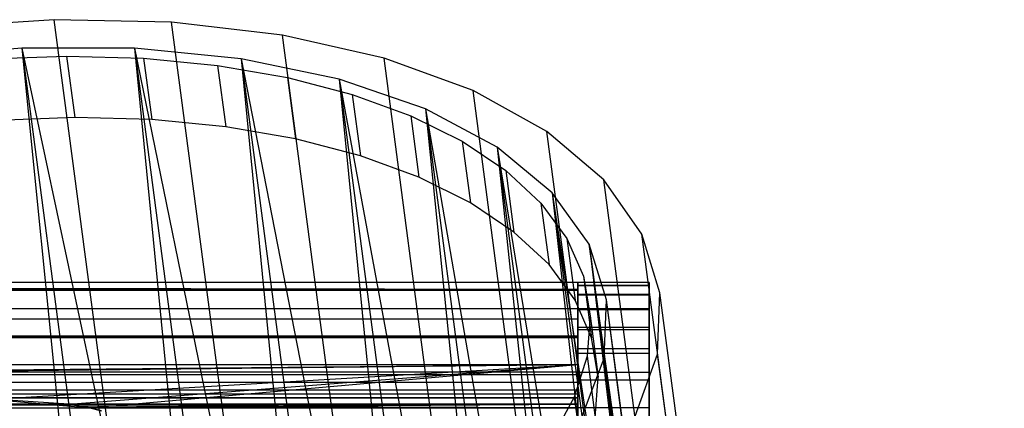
# Model space of a CAD drawing. Extents: x -23.4 to 23.6, y 0.3 to 4.
# Tile 189 of 189: x 22.525 to 23.608, y 3.525 to 3.952. Entities that reach past the tile are written whole.
import ezdxf

# ---------------------------------------------------------------- set-up
doc = ezdxf.new("R2010")
doc.units = 0
doc.header["$MEASUREMENT"] = 0
doc.layers.get('0').update_dxf_attribs({"color": 13, "linetype": 'CONTINUOUS'})

# ---------------------------------------------------------------- blocks, each defined once
blk = doc.blocks.new('FOURTY_V_PM_STL')
at = {"color": 0}
for p, q in [((22.5629, 3.952, -2.1732), (22.4304, 3.9431, -2.1879)), ((22.5629, 3.952, -2.1732), (22.4304, 3.9431, -2.1879)), ((22.692, 3.9493, -2.1394), (22.5629, 3.952, -2.1732)), ((22.9419, 1.0788, -3.8465), (22.5629, 3.952, -2.1732)), ((22.692, 3.9493, -2.1394), (22.5629, 3.952, -2.1732)), ((22.9419, 1.0788, -3.8465), (22.5629, 3.952, -2.1732)), ((22.8142, 3.9351, -2.0873), (22.692, 3.9493, -2.1394)), ((23.0711, 1.0761, -3.8126), (22.692, 3.9493, -2.1394)), ((22.8142, 3.9351, -2.0873), (22.692, 3.9493, -2.1394)), ((23.0711, 1.0761, -3.8126), (22.692, 3.9493, -2.1394)), ((22.9258, 3.9098, -2.0185), (22.8142, 3.9351, -2.0873)), ((23.1932, 1.0619, -3.7605), (22.8142, 3.9351, -2.0873)), ((22.9258, 3.9098, -2.0185), (22.8142, 3.9351, -2.0873)), ((23.1932, 1.0619, -3.7605), (22.8142, 3.9351, -2.0873)), ((22.5272, 3.9208, -2.1278), (22.4011, 3.9098, -2.1374)), ((22.5272, 3.9208, -2.1278), (22.4011, 3.9098, -2.1374)), ((22.4897, 3.9088, -2.1156), (22.5764, 3.912, -2.1016)), ((22.4897, 3.9088, -2.1156), (22.5764, 3.912, -2.1016)), ((22.651, 3.9206, -2.0994), (22.5272, 3.9208, -2.1278)), ((22.5272, 3.9208, -2.1278), (22.757, 2.8425, -2.7383)), ((22.5272, 3.9208, -2.1278), (22.757, 2.8425, -2.7383)), ((22.5272, 3.9208, -2.1278), (22.6696, 2.8415, -2.7564)), ((22.5272, 3.9208, -2.1278), (22.6696, 2.8415, -2.7564)), ((22.5272, 3.9208, -2.1278), (22.6356, 2.8396, -2.7609)), ((22.5272, 3.9208, -2.1278), (22.6356, 2.8396, -2.7609)), ((22.651, 3.9206, -2.0994), (22.5272, 3.9208, -2.1278)), ((22.5764, 3.912, -2.1016), (22.5853, 3.8444, -2.1409)), ((22.5764, 3.912, -2.1016), (22.6611, 3.9097, -2.0783)), ((22.5764, 3.912, -2.1016), (22.5853, 3.8444, -2.1409)), ((22.5764, 3.912, -2.1016), (22.6611, 3.9097, -2.0783)), ((22.7685, 3.909, -2.0529), (22.651, 3.9206, -2.0994)), ((22.651, 3.9206, -2.0994), (22.8737, 2.8347, -2.6984)), ((22.651, 3.9206, -2.0994), (22.8737, 2.8347, -2.6984)), ((22.651, 3.9206, -2.0994), (22.7934, 2.8412, -2.7279)), ((22.651, 3.9206, -2.0994), (22.7934, 2.8412, -2.7279)), ((22.651, 3.9206, -2.0994), (22.757, 2.8425, -2.7383)), ((22.651, 3.9206, -2.0994), (22.757, 2.8425, -2.7383)), ((22.7685, 3.909, -2.0529), (22.651, 3.9206, -2.0994)), ((22.6611, 3.9097, -2.0783), (22.6701, 3.8421, -2.1177)), ((22.6611, 3.9097, -2.0783), (22.7426, 3.9018, -2.0463)), ((22.6611, 3.9097, -2.0783), (22.6701, 3.8421, -2.1177)), ((22.6611, 3.9097, -2.0783), (22.7426, 3.9018, -2.0463)), ((22.7426, 3.9018, -2.0463), (22.7515, 3.8342, -2.0857)), ((22.7426, 3.9018, -2.0463), (22.8195, 3.8884, -2.006)), ((22.7426, 3.9018, -2.0463), (22.7515, 3.8342, -2.0857)), ((22.7426, 3.9018, -2.0463), (22.8195, 3.8884, -2.006)), ((22.8764, 3.8866, -1.9898), (22.7685, 3.909, -2.0529)), ((22.7685, 3.909, -2.0529), (22.9822, 2.8163, -2.6423)), ((22.7685, 3.909, -2.0529), (22.9822, 2.8163, -2.6423)), ((22.7685, 3.909, -2.0529), (22.9109, 2.8297, -2.6815)), ((22.7685, 3.909, -2.0529), (22.9109, 2.8297, -2.6815)), ((22.7685, 3.909, -2.0529), (22.8737, 2.8347, -2.6984)), ((22.7685, 3.909, -2.0529), (22.8737, 2.8347, -2.6984)), ((22.8764, 3.8866, -1.9898), (22.7685, 3.909, -2.0529)), ((23.0238, 3.8741, -1.935), (22.9258, 3.9098, -2.0185)), ((23.3049, 1.0366, -3.6918), (22.9258, 3.9098, -2.0185)), ((23.0238, 3.8741, -1.935), (22.9258, 3.9098, -2.0185)), ((23.3049, 1.0366, -3.6918), (22.9258, 3.9098, -2.0185)), ((22.8195, 3.8884, -2.006), (22.8285, 3.8208, -2.0453)), ((22.8195, 3.8884, -2.006), (22.8908, 3.8699, -1.958)), ((22.8195, 3.8884, -2.006), (22.8285, 3.8208, -2.0453)), ((22.8195, 3.8884, -2.006), (22.8908, 3.8699, -1.958)), ((22.9713, 3.8538, -1.9121), (22.8764, 3.8866, -1.9898)), ((22.8764, 3.8866, -1.9898), (23.0795, 2.788, -2.5717)), ((22.8764, 3.8866, -1.9898), (23.0795, 2.788, -2.5717)), ((22.8764, 3.8866, -1.9898), (23.0188, 2.8072, -2.6184)), ((22.8764, 3.8866, -1.9898), (23.0188, 2.8072, -2.6184)), ((22.8764, 3.8866, -1.9898), (22.9822, 2.8163, -2.6423)), ((22.8764, 3.8866, -1.9898), (22.9822, 2.8163, -2.6423)), ((22.9713, 3.8538, -1.9121), (22.8764, 3.8866, -1.9898)), ((22.8908, 3.8699, -1.958), (22.8997, 3.8023, -1.9973)), ((22.8908, 3.8699, -1.958), (22.9552, 3.8464, -1.903)), ((22.8908, 3.8699, -1.958), (22.8997, 3.8023, -1.9973)), ((22.8908, 3.8699, -1.958), (22.9552, 3.8464, -1.903)), ((23.1051, 3.829, -1.8392), (23.0238, 3.8741, -1.935)), ((23.4028, 1.0009, -3.6083), (23.0238, 3.8741, -1.935)), ((23.1051, 3.829, -1.8392), (23.0238, 3.8741, -1.935)), ((23.4028, 1.0009, -3.6083), (23.0238, 3.8741, -1.935)), ((23.0503, 3.8118, -1.822), (22.9713, 3.8538, -1.9121)), ((22.9713, 3.8538, -1.9121), (23.1627, 2.7505, -2.4884)), ((22.9713, 3.8538, -1.9121), (23.1627, 2.7505, -2.4884)), ((22.9713, 3.8538, -1.9121), (23.1137, 2.7744, -2.5407)), ((22.9713, 3.8538, -1.9121), (23.1137, 2.7744, -2.5407)), ((22.9713, 3.8538, -1.9121), (23.0795, 2.788, -2.5717)), ((22.9713, 3.8538, -1.9121), (23.0795, 2.788, -2.5717)), ((23.0503, 3.8118, -1.822), (22.9713, 3.8538, -1.9121)), ((22.5853, 3.8444, -2.1409), (22.4986, 3.8412, -2.155)), ((22.5853, 3.8444, -2.1409), (22.4986, 3.8412, -2.155)), ((22.6701, 3.8421, -2.1177), (22.5853, 3.8444, -2.1409)), ((22.6701, 3.8421, -2.1177), (22.5853, 3.8444, -2.1409)), ((22.7515, 3.8342, -2.0857), (22.6701, 3.8421, -2.1177)), ((22.7515, 3.8342, -2.0857), (22.6701, 3.8421, -2.1177)), ((22.9552, 3.8464, -1.903), (22.9641, 3.7788, -1.9424)), ((22.9552, 3.8464, -1.903), (23.0119, 3.8183, -1.842)), ((22.9552, 3.8464, -1.903), (22.9641, 3.7788, -1.9424)), ((22.9552, 3.8464, -1.903), (23.0119, 3.8183, -1.842)), ((22.8285, 3.8208, -2.0453), (22.7515, 3.8342, -2.0857)), ((22.8285, 3.8208, -2.0453), (22.7515, 3.8342, -2.0857)), ((23.1676, 3.7759, -1.7338), (23.1051, 3.829, -1.8392)), ((23.4842, 0.9558, -3.5124), (23.1051, 3.829, -1.8392)), ((23.1676, 3.7759, -1.7338), (23.1051, 3.829, -1.8392)), ((23.4842, 0.9558, -3.5124), (23.1051, 3.829, -1.8392)), ((22.8997, 3.8023, -1.9973), (22.8285, 3.8208, -2.0453)), ((22.8997, 3.8023, -1.9973), (22.8285, 3.8208, -2.0453)), ((23.0119, 3.8183, -1.842), (23.0208, 3.7507, -1.8813)), ((23.0119, 3.8183, -1.842), (23.0599, 3.7861, -1.7758)), ((23.0119, 3.8183, -1.842), (23.0208, 3.7507, -1.8813)), ((23.0119, 3.8183, -1.842), (23.0599, 3.7861, -1.7758)), ((23.111, 3.7617, -1.7224), (23.0503, 3.8118, -1.822)), ((23.0503, 3.8118, -1.822), (23.2295, 2.7049, -2.395)), ((23.0503, 3.8118, -1.822), (23.2295, 2.7049, -2.395)), ((23.0503, 3.8118, -1.822), (23.1927, 2.7324, -2.4506)), ((23.0503, 3.8118, -1.822), (23.1927, 2.7324, -2.4506)), ((23.0503, 3.8118, -1.822), (23.1627, 2.7505, -2.4884)), ((23.0503, 3.8118, -1.822), (23.1627, 2.7505, -2.4884)), ((23.111, 3.7617, -1.7224), (23.0503, 3.8118, -1.822)), ((22.9641, 3.7788, -1.9424), (22.8997, 3.8023, -1.9973)), ((22.9641, 3.7788, -1.9424), (22.8997, 3.8023, -1.9973)), ((23.0599, 3.7861, -1.7758), (23.0688, 3.7185, -1.8151)), ((23.0599, 3.7861, -1.7758), (23.0984, 3.7502, -1.7054)), ((23.0599, 3.7861, -1.7758), (23.0688, 3.7185, -1.8151)), ((23.0599, 3.7861, -1.7758), (23.0984, 3.7502, -1.7054)), ((23.0208, 3.7507, -1.8813), (22.9641, 3.7788, -1.9424)), ((23.0208, 3.7507, -1.8813), (22.9641, 3.7788, -1.9424)), ((23.2095, 3.7162, -1.6219), (23.1676, 3.7759, -1.7338)), ((23.5467, 0.9027, -3.407), (23.1676, 3.7759, -1.7338)), ((23.2095, 3.7162, -1.6219), (23.1676, 3.7759, -1.7338)), ((23.5467, 0.9027, -3.407), (23.1676, 3.7759, -1.7338)), ((23.1516, 3.7053, -1.6162), (23.111, 3.7617, -1.7224)), ((23.111, 3.7617, -1.7224), (23.2779, 2.6526, -2.2941)), ((23.111, 3.7617, -1.7224), (23.2779, 2.6526, -2.2941)), ((23.111, 3.7617, -1.7224), (23.2534, 2.6824, -2.3509)), ((23.111, 3.7617, -1.7224), (23.2534, 2.6824, -2.3509)), ((23.111, 3.7617, -1.7224), (23.2295, 2.7049, -2.395)), ((23.111, 3.7617, -1.7224), (23.2295, 2.7049, -2.395)), ((23.1516, 3.7053, -1.6162), (23.111, 3.7617, -1.7224)), ((23.0688, 3.7185, -1.8151), (23.0208, 3.7507, -1.8813)), ((23.0688, 3.7185, -1.8151), (23.0208, 3.7507, -1.8813)), ((23.0984, 3.7502, -1.7054), (23.1074, 3.6826, -1.7448)), ((23.0984, 3.7502, -1.7054), (23.127, 3.7112, -1.632)), ((23.0984, 3.7502, -1.7054), (23.1074, 3.6826, -1.7448)), ((23.0984, 3.7502, -1.7054), (23.127, 3.7112, -1.632)), ((23.1074, 3.6826, -1.7448), (23.0688, 3.7185, -1.8151)), ((23.1074, 3.6826, -1.7448), (23.0688, 3.7185, -1.8151)), ((23.127, 3.7112, -1.632), (23.136, 3.6436, -1.6714)), ((23.127, 3.7112, -1.632), (23.1452, 3.6698, -1.5567)), ((23.127, 3.7112, -1.632), (23.136, 3.6436, -1.6714)), ((23.127, 3.7112, -1.632), (23.1452, 3.6698, -1.5567)), ((23.2294, 3.6517, -1.5066), (23.2095, 3.7162, -1.6219)), ((23.5885, 0.843, -3.2951), (23.2095, 3.7162, -1.6219)), ((23.2294, 3.6517, -1.5066), (23.2095, 3.7162, -1.6219)), ((23.5885, 0.843, -3.2951), (23.2095, 3.7162, -1.6219)), ((23.3066, 2.5949, -2.1887), (23.1516, 3.7053, -1.6162)), ((23.1516, 3.7053, -1.6162), (23.294, 2.6259, -2.2447)), ((23.3066, 2.5949, -2.1887), (23.1516, 3.7053, -1.6162)), ((23.1708, 3.644, -1.5066), (23.1516, 3.7053, -1.6162)), ((23.1516, 3.7053, -1.6162), (23.294, 2.6259, -2.2447)), ((23.1516, 3.7053, -1.6162), (23.2779, 2.6526, -2.2941)), ((23.1516, 3.7053, -1.6162), (23.2779, 2.6526, -2.2941)), ((23.1708, 3.644, -1.5066), (23.1516, 3.7053, -1.6162)), ((23.136, 3.6436, -1.6714), (23.1074, 3.6826, -1.7448)), ((23.136, 3.6436, -1.6714), (23.1074, 3.6826, -1.7448)), ((23.1389, 3.6629, -0.6693), (-23.1603, 3.6629, -0.6693)), ((23.1389, 3.6629, -0.6693), (-23.1603, 3.6629, -0.6693)), ((23.1389, 3.6554, -0.0608), (17.216, 3.6629, -0.0984)), ((23.1389, 3.6554, -0.0608), (17.216, 3.6629, -0.0984)), ((23.1389, 3.6629, -0.0984), (17.216, 3.6629, -0.0984)), ((23.1389, 3.6629, -0.0984), (17.216, 3.6629, -0.0984)), ((23.1389, 3.6562, -0.065), (23.1389, 3.6629, -0.0984)), ((23.1389, 3.6629, -0.0984), (23.1389, 3.6629, -0.6693)), ((23.1389, 3.6629, -0.6693), (23.1389, 3.6553, -0.7117)), ((23.1389, 3.6562, -0.065), (23.1389, 3.6629, -0.0984)), ((23.1389, 3.6629, -0.0984), (23.1389, 3.6629, -0.6693)), ((23.1389, 3.6629, -0.6693), (23.1389, 3.6553, -0.7117)), ((23.2177, 3.6629, -0.0984), (23.1389, 3.6629, -0.0984)), ((23.1389, 3.6629, -0.0984), (23.1389, 3.6595, -0.073)), ((23.1389, 3.6629, -0.0984), (23.1389, 3.6629, -0.6693)), ((23.2177, 3.6629, -0.0984), (23.1389, 3.6629, -0.0984)), ((23.2177, 3.6629, -0.6693), (23.1389, 3.6629, -0.6693)), ((23.1389, 3.6594, -0.7), (23.1389, 3.6629, -0.6693)), ((23.2177, 3.6629, -0.6693), (23.1389, 3.6629, -0.6693)), ((23.1389, 3.6629, -0.0984), (23.1389, 3.6595, -0.073)), ((23.1389, 3.6562, -0.065), (23.1389, 3.6629, -0.0984)), ((23.1389, 3.6629, -0.6693), (23.1389, 3.6553, -0.7117)), ((23.1389, 3.6594, -0.7), (23.1389, 3.6629, -0.6693)), ((23.1452, 3.6698, -1.5567), (23.1541, 3.6022, -1.5961)), ((23.1452, 3.6698, -1.5567), (23.1527, 3.6264, -1.4806)), ((23.1452, 3.6698, -1.5567), (23.1541, 3.6022, -1.5961)), ((23.1452, 3.6698, -1.5567), (23.1527, 3.6264, -1.4806)), ((23.2177, 3.6595, -0.073), (23.2177, 3.6629, -0.0984)), ((23.2177, 3.6629, -0.0984), (23.2177, 3.6629, -0.6693)), ((23.2177, 3.6629, -0.6693), (23.2177, 3.6594, -0.7)), ((23.2177, 3.6629, -0.6693), (23.2177, 3.6594, -0.7)), ((23.2177, 3.6629, -0.0984), (23.2177, 3.6629, -0.6693)), ((23.2177, 3.6595, -0.073), (23.2177, 3.6629, -0.0984)), ((23.1389, 3.6543, -0.717), (-23.1603, 3.6543, -0.717)), ((23.1389, 3.6543, -0.717), (-23.1603, 3.6543, -0.717)), ((13.8791, 3.6554, -0.0608), (23.1389, 3.6554, -0.0608)), ((13.8791, 3.6554, -0.0608), (23.1389, 3.6554, -0.0608)), ((23.1389, 3.6554, -0.0608), (17.2156, 3.6625, -0.0965)), ((23.1389, 3.6554, -0.0608), (17.2156, 3.6625, -0.0965)), ((23.2177, 3.6595, -0.073), (23.1389, 3.6595, -0.073)), ((23.1389, 3.6595, -0.073), (23.1389, 3.6562, -0.065)), ((23.2177, 3.6595, -0.073), (23.1389, 3.6595, -0.073)), ((23.1389, 3.6595, -0.073), (23.1389, 3.6562, -0.065)), ((23.2177, 3.6594, -0.7), (23.1389, 3.6594, -0.7)), ((23.1389, 3.6553, -0.7117), (23.1389, 3.6594, -0.7)), ((23.2177, 3.6594, -0.7), (23.1389, 3.6594, -0.7)), ((23.1389, 3.6553, -0.7117), (23.1389, 3.6594, -0.7)), ((23.1389, 3.6562, -0.065), (23.1389, 3.6554, -0.0608)), ((23.1389, 3.6562, -0.065), (23.1389, 3.6554, -0.0608)), ((23.1389, 3.6562, -0.065), (23.1389, 3.6554, -0.0608)), ((23.1389, 3.6554, -0.0608), (23.1389, 3.653, -0.0572)), ((23.1389, 3.6554, -0.0608), (23.1389, 3.653, -0.0572)), ((23.1389, 3.6554, -0.0608), (23.1389, 3.653, -0.0572)), ((23.1389, 3.6543, -0.717), (23.1389, 3.6553, -0.7117)), ((23.1389, 3.6543, -0.717), (23.1389, 3.6553, -0.7117)), ((23.1389, 3.6543, -0.717), (23.1389, 3.6553, -0.7117)), ((23.1389, 3.6524, -0.7201), (23.1389, 3.6543, -0.717)), ((23.1389, 3.6524, -0.7201), (23.1389, 3.6543, -0.717)), ((23.1389, 3.6524, -0.7201), (23.1389, 3.6543, -0.717)), ((23.1389, 3.634, -0.0288), (23.1389, 3.653, -0.0572)), ((23.1389, 3.634, -0.0288), (23.1389, 3.653, -0.0572)), ((23.1389, 3.653, -0.0572), (23.1389, 3.6497, -0.0492)), ((23.1389, 3.653, -0.0572), (23.1389, 3.6497, -0.0492)), ((23.1389, 3.634, -0.0288), (23.1389, 3.653, -0.0572)), ((23.1389, 3.6524, -0.7201), (23.1389, 3.6247, -0.7633)), ((23.1389, 3.6524, -0.7201), (23.1389, 3.6247, -0.7633)), ((23.1389, 3.6492, -0.7291), (23.1389, 3.6524, -0.7201)), ((23.1389, 3.6524, -0.7201), (23.1389, 3.6247, -0.7633)), ((23.1389, 3.6492, -0.7291), (23.1389, 3.6524, -0.7201)), ((23.2177, 3.6497, -0.0492), (23.2177, 3.6595, -0.073)), ((23.2177, 3.6497, -0.0492), (23.2177, 3.6595, -0.073)), ((23.2177, 3.6594, -0.7), (23.2177, 3.6492, -0.7291)), ((23.2177, 3.6594, -0.7), (23.2177, 3.6492, -0.7291)), ((23.1541, 3.6022, -1.5961), (23.136, 3.6436, -1.6714)), ((23.1541, 3.6022, -1.5961), (23.136, 3.6436, -1.6714)), ((23.2177, 3.6497, -0.0492), (23.1389, 3.6497, -0.0492)), ((23.1389, 3.6497, -0.0492), (23.1389, 3.634, -0.0288)), ((23.2177, 3.6497, -0.0492), (23.1389, 3.6497, -0.0492)), ((23.1389, 3.6497, -0.0492), (23.1389, 3.634, -0.0288)), ((23.2177, 3.6492, -0.7291), (23.1389, 3.6492, -0.7291)), ((23.1389, 3.6328, -0.7552), (23.1389, 3.6492, -0.7291)), ((23.2177, 3.6492, -0.7291), (23.1389, 3.6492, -0.7291)), ((23.1389, 3.6328, -0.7552), (23.1389, 3.6492, -0.7291)), ((23.1681, 3.5799, -1.3971), (23.1708, 3.644, -1.5066)), ((23.1681, 3.5799, -1.3971), (23.1708, 3.644, -1.5066)), ((23.3066, 2.5949, -2.1887), (23.1708, 3.644, -1.5066)), ((23.3132, 2.5647, -2.1352), (23.1708, 3.644, -1.5066)), ((23.3066, 2.5949, -2.1887), (23.1708, 3.644, -1.5066)), ((23.3132, 2.5647, -2.1352), (23.1708, 3.644, -1.5066)), ((23.3147, 2.5337, -2.0817), (23.1708, 3.644, -1.5066)), ((23.3147, 2.5337, -2.0817), (23.1708, 3.644, -1.5066)), ((23.2177, 3.634, -0.0288), (23.2177, 3.6497, -0.0492)), ((23.2177, 3.634, -0.0288), (23.2177, 3.6497, -0.0492)), ((23.2177, 3.6492, -0.7291), (23.2177, 3.6328, -0.7552)), ((23.2177, 3.6492, -0.7291), (23.2177, 3.6328, -0.7552)), ((23.2269, 3.5843, -1.3914), (23.2294, 3.6517, -1.5066)), ((23.2269, 3.5843, -1.3914), (23.2294, 3.6517, -1.5066)), ((23.6084, 0.7785, -3.1799), (23.2294, 3.6517, -1.5066)), ((23.6084, 0.7785, -3.1799), (23.2294, 3.6517, -1.5066)), ((23.1389, 3.634, -0.0288), (-23.1603, 3.634, -0.0288)), ((23.1389, 3.634, -0.0288), (-23.1603, 3.634, -0.0288)), ((23.1389, 3.6057, -0.0099), (23.1389, 3.634, -0.0288)), ((23.1389, 3.6057, -0.0099), (23.1389, 3.634, -0.0288)), ((23.2177, 3.634, -0.0288), (23.1389, 3.634, -0.0288)), ((23.1389, 3.634, -0.0288), (23.1389, 3.6136, -0.0132)), ((23.2177, 3.634, -0.0288), (23.1389, 3.634, -0.0288)), ((23.1389, 3.634, -0.0288), (23.1389, 3.6136, -0.0132)), ((23.1389, 3.6057, -0.0099), (23.1389, 3.634, -0.0288)), ((23.2177, 3.6328, -0.7552), (23.1389, 3.6328, -0.7552)), ((23.1389, 3.6247, -0.7633), (23.1389, 3.6328, -0.7552)), ((23.2177, 3.6328, -0.7552), (23.1389, 3.6328, -0.7552)), ((23.1389, 3.6247, -0.7633), (23.1389, 3.6328, -0.7552)), ((23.2177, 3.6136, -0.0132), (23.2177, 3.634, -0.0288)), ((23.2177, 3.6136, -0.0132), (23.2177, 3.634, -0.0288)), ((23.2177, 3.6328, -0.7552), (23.2177, 3.611, -0.777)), ((23.2177, 3.6328, -0.7552), (23.2177, 3.611, -0.777)), ((23.1389, 3.6225, -0.7667), (-23.1603, 3.6225, -0.7667)), ((23.1389, 3.6225, -0.7667), (-23.1603, 3.6225, -0.7667)), ((23.1389, 3.6225, -0.7667), (23.1389, 3.6247, -0.7633)), ((23.1389, 3.6225, -0.7667), (23.1389, 3.6247, -0.7633)), ((23.1389, 3.6225, -0.7667), (23.1389, 3.6247, -0.7633)), ((23.1389, 3.6191, -0.7689), (23.1389, 3.6225, -0.7667)), ((23.1389, 3.6191, -0.7689), (23.1389, 3.6225, -0.7667)), ((23.1389, 3.6191, -0.7689), (23.1389, 3.6225, -0.7667)), ((23.1527, 3.6264, -1.4806), (23.1493, 3.5819, -1.4049)), ((23.1527, 3.6264, -1.4806), (23.1493, 3.5819, -1.4049)), ((23.1527, 3.6264, -1.4806), (23.1616, 3.5588, -1.52)), ((23.1527, 3.6264, -1.4806), (23.1616, 3.5588, -1.52)), ((23.1389, 3.6191, -0.7689), (23.1389, 3.5758, -0.7966)), ((23.1389, 3.6191, -0.7689), (23.1389, 3.5758, -0.7966)), ((23.1389, 3.611, -0.777), (23.1389, 3.6191, -0.7689)), ((23.1389, 3.6191, -0.7689), (23.1389, 3.5758, -0.7966)), ((23.1389, 3.611, -0.777), (23.1389, 3.6191, -0.7689)), ((23.2177, 3.6136, -0.0132), (23.1389, 3.6136, -0.0132)), ((23.1389, 3.6136, -0.0132), (23.1389, 3.6057, -0.0099)), ((23.2177, 3.6136, -0.0132), (23.1389, 3.6136, -0.0132)), ((23.1389, 3.6136, -0.0132), (23.1389, 3.6057, -0.0099)), ((23.2177, 3.611, -0.777), (23.1389, 3.611, -0.777)), ((23.1389, 3.5848, -0.7934), (23.1389, 3.611, -0.777)), ((23.2177, 3.611, -0.777), (23.1389, 3.611, -0.777)), ((23.1389, 3.5848, -0.7934), (23.1389, 3.611, -0.777)), ((23.2177, 3.5899, -0.0034), (23.2177, 3.6136, -0.0132)), ((23.2177, 3.5899, -0.0034), (23.2177, 3.6136, -0.0132)), ((23.2177, 3.611, -0.777), (23.2177, 3.5848, -0.7934)), ((23.2177, 3.611, -0.777), (23.2177, 3.5848, -0.7934)), ((23.1389, 3.6021, -0.0075), (-23.1603, 3.6021, -0.0075)), ((23.1389, 3.6021, -0.0075), (-23.1603, 3.6021, -0.0075)), ((23.1389, 3.6038, -0.2067), (17.2407, 3.6038, -0.2067)), ((23.1389, 3.6038, -0.2067), (17.2407, 3.6038, -0.2067)), ((18.4145, 3.6038, -0.1083), (23.1389, 3.6038, -0.1083)), ((18.4145, 3.6038, -0.1083), (23.1389, 3.6038, -0.1083)), ((23.1389, 3.6057, -0.0099), (23.1389, 3.6021, -0.0075)), ((23.1389, 3.6057, -0.0099), (23.1389, 3.6021, -0.0075)), ((23.1389, 3.6057, -0.0099), (23.1389, 3.6021, -0.0075)), ((23.1389, 3.6038, -0.1083), (23.1389, 3.5644, -0.1083)), ((23.1389, 3.5644, -0.2067), (23.1389, 3.6038, -0.2067)), ((23.1389, 3.6038, -0.2067), (23.1389, 3.6038, -0.1083)), ((23.1389, 3.5644, -0.2067), (23.1389, 3.6038, -0.2067)), ((23.1389, 3.6038, -0.2067), (23.1389, 3.6038, -0.1083)), ((23.1389, 3.6038, -0.1083), (23.1389, 3.5644, -0.1083)), ((23.1389, 3.6038, -0.1083), (23.1389, 3.5644, -0.1083)), ((23.1389, 3.6038, -0.2067), (23.1389, 3.6038, -0.1083)), ((23.1389, 3.5644, -0.2067), (23.1389, 3.6038, -0.2067)), ((23.1389, 3.6021, -0.0075), (23.1389, 3.5979, -0.0067)), ((23.1389, 3.6021, -0.0075), (23.1389, 3.5979, -0.0067)), ((23.1389, 3.6021, -0.0075), (23.1389, 3.5979, -0.0067)), ((23.1389, 3.5644, 0), (23.1389, 3.5979, -0.0067)), ((23.1389, 3.5644, 0), (23.1389, 3.5979, -0.0067)), ((23.1389, 3.5979, -0.0067), (23.1389, 3.5899, -0.0034)), ((23.1389, 3.5979, -0.0067), (23.1389, 3.5899, -0.0034)), ((23.1389, 3.5644, 0), (23.1389, 3.5979, -0.0067)), ((23.1616, 3.5588, -1.52), (23.1541, 3.6022, -1.5961)), ((23.1616, 3.5588, -1.52), (23.1541, 3.6022, -1.5961)), ((23.2177, 3.5899, -0.0034), (23.1389, 3.5899, -0.0034)), ((23.1389, 3.5899, -0.0034), (23.1389, 3.5644, 0)), ((23.2177, 3.5899, -0.0034), (23.1389, 3.5899, -0.0034)), ((23.1389, 3.5899, -0.0034), (23.1389, 3.5644, 0)), ((23.2177, 3.5644, 0), (23.2177, 3.5899, -0.0034)), ((23.2177, 3.5644, 0), (23.2177, 3.5899, -0.0034)), ((23.1493, 3.5819, -1.4049), (23.1351, 3.5369, -1.3308)), ((23.1493, 3.5819, -1.4049), (23.1351, 3.5369, -1.3308)), ((23.2177, 3.5848, -0.7934), (23.1389, 3.5848, -0.7934)), ((23.1389, 3.5758, -0.7966), (23.1389, 3.5848, -0.7934)), ((23.2177, 3.5848, -0.7934), (23.1389, 3.5848, -0.7934)), ((23.1389, 3.5758, -0.7966), (23.1389, 3.5848, -0.7934)), ((23.1436, 3.5148, -1.2909), (23.1681, 3.5799, -1.3971)), ((23.1436, 3.5148, -1.2909), (23.1681, 3.5799, -1.3971)), ((23.1493, 3.5819, -1.4049), (23.1582, 3.5143, -1.4443)), ((23.1493, 3.5819, -1.4049), (23.1582, 3.5143, -1.4443)), ((23.1681, 3.5799, -1.3971), (23.3019, 2.4706, -1.9763)), ((23.3147, 2.5337, -2.0817), (23.1681, 3.5799, -1.3971)), ((23.3147, 2.5337, -2.0817), (23.1681, 3.5799, -1.3971)), ((23.3105, 2.5005, -2.0257), (23.1681, 3.5799, -1.3971)), ((23.3105, 2.5005, -2.0257), (23.1681, 3.5799, -1.3971)), ((23.1681, 3.5799, -1.3971), (23.3019, 2.4706, -1.9763)), ((23.202, 3.5158, -1.2795), (23.2269, 3.5843, -1.3914)), ((23.202, 3.5158, -1.2795), (23.2269, 3.5843, -1.3914)), ((23.2177, 3.5848, -0.7934), (23.2177, 3.5557, -0.8036)), ((23.2177, 3.5848, -0.7934), (23.2177, 3.5557, -0.8036)), ((23.6059, 0.7111, -3.0646), (23.2269, 3.5843, -1.3914)), ((23.6059, 0.7111, -3.0646), (23.2269, 3.5843, -1.3914)), ((13.8791, 3.5727, -0.7986), (23.1389, 3.5727, -0.7986)), ((13.8791, 3.5727, -0.7986), (23.1389, 3.5727, -0.7986)), ((18.9501, 3.5346, -0.8067), (23.1389, 3.5727, -0.7986)), ((18.9501, 3.5346, -0.8067), (23.1389, 3.5727, -0.7986)), ((19.0356, 3.5293, -0.8071), (23.1389, 3.5727, -0.7986)), ((19.0356, 3.5293, -0.8071), (23.1389, 3.5727, -0.7986)), ((22.4934, 3.5346, -0.8067), (23.1389, 3.5727, -0.7986)), ((22.4934, 3.5346, -0.8067), (23.1389, 3.5727, -0.7986)), ((22.5789, 3.5293, -0.8071), (23.1389, 3.5727, -0.7986)), ((22.5789, 3.5293, -0.8071), (23.1389, 3.5727, -0.7986)), ((22.6019, 3.5251, -0.8071), (23.1389, 3.5727, -0.7986)), ((22.6019, 3.5251, -0.8071), (23.1389, 3.5727, -0.7986)), ((23.1389, 3.5727, -0.7986), (23.1389, 3.5758, -0.7966)), ((23.1389, 3.5727, -0.7986), (23.1389, 3.5758, -0.7966)), ((23.1389, 3.5727, -0.7986), (23.1389, 3.5758, -0.7966)), ((23.1389, 3.5675, -0.7995), (23.1389, 3.5727, -0.7986)), ((23.1389, 3.5675, -0.7995), (23.1389, 3.5727, -0.7986)), ((23.1389, 3.5675, -0.7995), (23.1389, 3.5727, -0.7986)), ((23.1389, 3.5675, -0.7995), (23.1389, 3.5251, -0.8071)), ((23.1389, 3.5675, -0.7995), (23.1389, 3.5251, -0.8071)), ((23.1389, 3.5557, -0.8036), (23.1389, 3.5675, -0.7995)), ((23.1389, 3.5675, -0.7995), (23.1389, 3.5251, -0.8071)), ((23.1389, 3.5557, -0.8036), (23.1389, 3.5675, -0.7995)), ((23.1389, 3.5644, -0.7008), (-23.1603, 3.5644, -0.7008)), ((23.1389, 3.5644, -0.7008), (-23.1603, 3.5644, -0.7008)), ((23.1389, 3.5644, -0.6693), (-23.1603, 3.5644, -0.6693)), ((23.1389, 3.5644, -0.6693), (-23.1603, 3.5644, -0.6693)), ((23.1389, 3.5644, 0), (-23.1603, 3.5644, 0)), ((23.1389, 3.5644, 0), (-23.1603, 3.5644, 0)), ((23.1389, 3.5614, -0.7159), (-23.1603, 3.5614, -0.7159)), ((23.1389, 3.5614, -0.7159), (-23.1603, 3.5614, -0.7159)), ((23.1389, 3.5644, -0.6299), (4.6192, 3.5644, -0.6299)), ((23.1389, 3.5644, -0.6299), (4.6192, 3.5644, -0.6299)), ((23.1389, 3.5644, -0.2067), (17.2468, 3.5644, -0.2067)), ((23.1389, 3.5644, -0.2067), (17.2468, 3.5644, -0.2067)), ((23.1389, 3.5644, -0.1083), (18.4145, 3.5644, -0.1083)), ((23.1389, 3.5644, -0.1083), (18.4145, 3.5644, -0.1083)), ((23.1389, 3.5614, -0.7159), (23.1389, 3.5644, -0.7008)), ((23.1389, 3.5644, -0.7008), (23.1389, 3.5644, -0.6693)), ((23.1389, 3.5644, -0.6693), (23.1389, 3.5447, -0.6693)), ((23.1389, 3.5447, -0.6299), (23.1389, 3.5644, -0.6299)), ((23.1389, 3.5614, -0.7159), (23.1389, 3.5644, -0.7008)), ((23.1389, 3.5644, -0.7008), (23.1389, 3.5644, -0.6693)), ((23.1389, 3.5644, -0.6693), (23.1389, 3.5447, -0.6693)), ((23.1389, 3.5447, -0.6299), (23.1389, 3.5644, -0.6299)), ((23.1389, 3.5644, -0.6299), (23.1389, 3.5644, -0.2067)), ((23.1389, 3.5644, -0.1083), (23.1389, 3.5644, 0)), ((23.1389, 3.5644, 0), (23.2177, 3.5644, 0)), ((23.1389, 3.5644, 0), (23.1389, 2.6195, 0)), ((23.1389, 3.5644, 0), (23.2177, 3.5644, 0)), ((23.1389, 3.5644, 0), (23.1389, 2.6195, 0)), ((23.1389, 3.5644, -0.1083), (23.1389, 3.5644, 0)), ((23.1389, 3.5644, -0.6299), (23.1389, 3.5644, -0.2067)), ((23.1389, 3.5447, -0.6299), (23.1389, 3.5644, -0.6299)), ((23.1389, 3.5644, -0.6693), (23.1389, 3.5447, -0.6693)), ((23.1389, 3.5644, -0.7008), (23.1389, 3.5644, -0.6693)), ((23.1389, 3.5614, -0.7159), (23.1389, 3.5644, -0.7008)), ((23.1389, 3.5644, -0.1083), (23.1389, 3.5644, 0)), ((23.1389, 3.5644, -0.6299), (23.1389, 3.5644, -0.2067)), ((23.1389, 3.5529, -0.7286), (23.1389, 3.5614, -0.7159)), ((23.1389, 3.5529, -0.7286), (23.1389, 3.5614, -0.7159)), ((23.1389, 3.5529, -0.7286), (23.1389, 3.5614, -0.7159)), ((23.2177, 3.5557, -0.8036), (23.1389, 3.5557, -0.8036)), ((23.1389, 3.5251, -0.8071), (23.1389, 3.5557, -0.8036)), ((23.2177, 3.5557, -0.8036), (23.1389, 3.5557, -0.8036)), ((23.1389, 3.5251, -0.8071), (23.1389, 3.5557, -0.8036)), ((23.1582, 3.5143, -1.4443), (23.1616, 3.5588, -1.52)), ((23.1582, 3.5143, -1.4443), (23.1616, 3.5588, -1.52)), ((23.2177, 2.6195, 0), (23.2177, 3.5644, 0)), ((23.2177, 2.6195, 0), (23.2177, 3.5644, 0)), ((23.2177, 3.5557, -0.8036), (23.2177, 3.5251, -0.8071)), ((23.2177, 3.5557, -0.8036), (23.2177, 3.5251, -0.8071)), ((23.1389, 3.5529, -0.7286), (-23.1603, 3.5529, -0.7286)), ((23.1389, 3.5529, -0.7286), (-23.1603, 3.5529, -0.7286)), ((23.1389, 3.5447, -0.6693), (-23.1603, 3.5447, -0.6693)), ((23.1389, 3.5447, -0.6693), (-23.1603, 3.5447, -0.6693)), ((23.1389, 3.5447, -0.6299), (-23.1603, 3.5447, -0.6299)), ((23.1389, 3.5447, -0.6299), (-23.1603, 3.5447, -0.6299)), ((23.1389, 3.5401, -0.7372), (23.1389, 3.5529, -0.7286)), ((23.1389, 3.5401, -0.7372), (23.1389, 3.5529, -0.7286)), ((23.1389, 3.5401, -0.7372), (23.1389, 3.5529, -0.7286)), ((23.1389, 3.5447, -0.6693), (23.1389, 3.5362, -0.6673)), ((23.1389, 3.5362, -0.6319), (23.1389, 3.5447, -0.6299)), ((23.1389, 3.5447, -0.6693), (23.1389, 3.5362, -0.6673)), ((23.1389, 3.5362, -0.6319), (23.1389, 3.5447, -0.6299)), ((23.1389, 3.5362, -0.6319), (23.1389, 3.5447, -0.6299)), ((23.1389, 3.5447, -0.6693), (23.1389, 3.5362, -0.6673)), ((23.1389, 3.5401, -0.7372), (-23.1603, 3.5401, -0.7372)), ((23.1389, 3.5401, -0.7372), (-23.1603, 3.5401, -0.7372)), ((-15.4437, 3.536, -0.6672), (23.1389, 3.5362, -0.6673)), ((-15.4437, 3.536, -0.6672), (23.1389, 3.5362, -0.6673)), ((23.1389, 3.5362, -0.6319), (-15.4437, 3.536, -0.632)), ((23.1389, 3.5362, -0.6319), (-15.4437, 3.536, -0.632)), ((22.5789, 3.5293, -0.8071), (22.4934, 3.5346, -0.8067)), ((22.4934, 3.5346, -0.8067), (22.6019, 3.5251, -0.7402)), ((22.5789, 3.5293, -0.8071), (22.4934, 3.5346, -0.8067)), ((22.4934, 3.5346, -0.8067), (22.6019, 3.5251, -0.7402)), ((23.1351, 3.5369, -1.3308), (23.1104, 3.492, -1.2594)), ((23.1351, 3.5369, -1.3308), (23.1104, 3.492, -1.2594)), ((23.1351, 3.5369, -1.3308), (23.1441, 3.4693, -1.3702)), ((23.1351, 3.5369, -1.3308), (23.1441, 3.4693, -1.3702)), ((23.1389, 3.5251, -0.7402), (23.1389, 3.5401, -0.7372)), ((23.1389, 3.5251, -0.7402), (23.1389, 3.5401, -0.7372)), ((23.1389, 3.5251, -0.7402), (23.1389, 3.5401, -0.7372)), ((23.1389, 3.5362, -0.6673), (23.1389, 3.5293, -0.6619)), ((23.1389, 3.5362, -0.6673), (23.1389, 3.5293, -0.6619)), ((23.1389, 3.5293, -0.6373), (23.1389, 3.5362, -0.6319)), ((23.1389, 3.5293, -0.6373), (23.1389, 3.5362, -0.6319)), ((23.1389, 3.5362, -0.6673), (23.1389, 3.5293, -0.6619)), ((23.1389, 3.5293, -0.6373), (23.1389, 3.5362, -0.6319)), ((22.4162, 3.5251, -0.7402), (22.6019, 3.5251, -0.7402)), ((22.4162, 3.5251, -0.7402), (22.6019, 3.5251, -0.7402)), ((22.4337, 3.5285, -0.651), (22.5789, 3.5293, -0.6373)), ((22.4337, 3.5285, -0.651), (22.5789, 3.5293, -0.6373)), ((22.4337, 3.5285, -0.651), (22.5843, 3.5285, -0.6482)), ((22.4337, 3.5285, -0.651), (22.5843, 3.5285, -0.6482)), ((22.5789, 3.5293, -0.6619), (22.4391, 3.5293, -0.6619)), ((22.4391, 3.5293, -0.6373), (22.5789, 3.5293, -0.6373)), ((22.5843, 3.5285, -0.6482), (22.4391, 3.5293, -0.6619)), ((22.5789, 3.5293, -0.6619), (22.4391, 3.5293, -0.6619)), ((22.5843, 3.5285, -0.6482), (22.4391, 3.5293, -0.6619)), ((22.4391, 3.5293, -0.6373), (22.5789, 3.5293, -0.6373)), ((23.1389, 3.5293, -0.6619), (22.5789, 3.5293, -0.6619)), ((22.5897, 3.5275, -0.6591), (22.5789, 3.5293, -0.6619)), ((23.1389, 3.5293, -0.6619), (22.5789, 3.5293, -0.6619)), ((22.5789, 3.5293, -0.6373), (23.1389, 3.5293, -0.6373)), ((22.5789, 3.5293, -0.6373), (22.5897, 3.5275, -0.6401)), ((22.6019, 3.5251, -0.8071), (22.5789, 3.5293, -0.8071)), ((22.5789, 3.5293, -0.8071), (22.6019, 3.5251, -0.7402)), ((22.5789, 3.5293, -0.8071), (22.6019, 3.5251, -0.7402)), ((22.6019, 3.5251, -0.8071), (22.5789, 3.5293, -0.8071)), ((22.5843, 3.5285, -0.6482), (22.5789, 3.5293, -0.6373)), ((22.5843, 3.5285, -0.6482), (22.5789, 3.5293, -0.6373)), ((22.5789, 3.5293, -0.6373), (22.5897, 3.5275, -0.6401)), ((22.5897, 3.5275, -0.6591), (22.5789, 3.5293, -0.6619)), ((22.5843, 3.5285, -0.6482), (22.5789, 3.5293, -0.6619)), ((22.5843, 3.5285, -0.6482), (22.5789, 3.5293, -0.6619)), ((22.5789, 3.5293, -0.6373), (23.1389, 3.5293, -0.6373)), ((22.5995, 3.5255, -0.6452), (22.5843, 3.5285, -0.6482)), ((22.5843, 3.5285, -0.6482), (22.6012, 3.5252, -0.6472)), ((22.5843, 3.5285, -0.6482), (22.5897, 3.5275, -0.6401)), ((22.5843, 3.5285, -0.6482), (22.5897, 3.5275, -0.6401)), ((22.5995, 3.5255, -0.6452), (22.5843, 3.5285, -0.6482)), ((22.5897, 3.5275, -0.6591), (22.5843, 3.5285, -0.6482)), ((22.5897, 3.5275, -0.6591), (22.5843, 3.5285, -0.6482)), ((22.5995, 3.5255, -0.654), (22.5843, 3.5285, -0.6482)), ((22.5995, 3.5255, -0.654), (22.5843, 3.5285, -0.6482)), ((22.6009, 3.5253, -0.6524), (22.5843, 3.5285, -0.6482)), ((22.6018, 3.5251, -0.6504), (22.5843, 3.5285, -0.6482)), ((22.6009, 3.5253, -0.6524), (22.5843, 3.5285, -0.6482)), ((22.6018, 3.5251, -0.6504), (22.5843, 3.5285, -0.6482)), ((22.6018, 3.5251, -0.649), (22.5843, 3.5285, -0.6482)), ((22.6018, 3.5251, -0.649), (22.5843, 3.5285, -0.6482)), ((22.5843, 3.5285, -0.6482), (22.6012, 3.5252, -0.6472)), ((22.5897, 3.5275, -0.6591), (23.1389, 3.5293, -0.6619)), ((22.5897, 3.5275, -0.6591), (23.1389, 3.5293, -0.6619)), ((22.5897, 3.5275, -0.6401), (23.1389, 3.5293, -0.6373)), ((22.5897, 3.5275, -0.6401), (23.1389, 3.5293, -0.6373)), ((22.5995, 3.5255, -0.654), (22.5897, 3.5275, -0.6591)), ((22.5897, 3.5275, -0.6401), (23.1389, 3.5255, -0.6452)), ((22.5897, 3.5275, -0.6401), (23.1389, 3.5255, -0.6452)), ((22.5897, 3.5275, -0.6401), (22.5995, 3.5255, -0.6452)), ((22.5897, 3.5275, -0.6401), (22.5995, 3.5255, -0.6452)), ((22.5995, 3.5255, -0.654), (22.5897, 3.5275, -0.6591)), ((22.5995, 3.5255, -0.654), (23.1389, 3.5293, -0.6619)), ((22.5995, 3.5255, -0.654), (23.1389, 3.5293, -0.6619)), ((22.6009, 3.5253, -0.6524), (22.5995, 3.5255, -0.654)), ((22.5995, 3.5255, -0.654), (23.1389, 3.5255, -0.654)), ((22.5995, 3.5255, -0.654), (23.1389, 3.5255, -0.654)), ((22.5995, 3.5255, -0.6452), (23.1389, 3.5255, -0.6452)), ((22.5995, 3.5255, -0.6452), (23.1389, 3.5255, -0.6452)), ((22.5995, 3.5255, -0.6452), (22.6012, 3.5252, -0.6472)), ((22.5995, 3.5255, -0.6452), (22.6012, 3.5252, -0.6472)), ((22.6009, 3.5253, -0.6524), (22.5995, 3.5255, -0.654)), ((22.6009, 3.5253, -0.6524), (23.1389, 3.5255, -0.654)), ((22.6009, 3.5253, -0.6524), (23.1389, 3.5255, -0.654)), ((22.6018, 3.5251, -0.6504), (22.6009, 3.5253, -0.6524)), ((22.6018, 3.5251, -0.6504), (22.6009, 3.5253, -0.6524)), ((23.1389, 3.5255, -0.6452), (22.6012, 3.5252, -0.6472)), ((23.1389, 3.5255, -0.6452), (22.6012, 3.5252, -0.6472)), ((22.6012, 3.5252, -0.6472), (22.6018, 3.5251, -0.649)), ((22.6012, 3.5252, -0.6472), (22.6018, 3.5251, -0.649)), ((22.6018, 3.5251, -0.6504), (23.1389, 3.5255, -0.654)), ((23.1389, 3.5255, -0.654), (22.6018, 3.5251, -0.649)), ((23.1389, 3.5255, -0.654), (22.6018, 3.5251, -0.649)), ((23.1389, 3.5255, -0.6452), (22.6018, 3.5251, -0.649)), ((23.1389, 3.5255, -0.6452), (22.6018, 3.5251, -0.649)), ((22.6018, 3.5251, -0.6504), (23.1389, 3.5255, -0.654)), ((22.6018, 3.5251, -0.649), (22.6018, 3.5251, -0.6504)), ((22.6018, 3.5251, -0.649), (22.6018, 3.5251, -0.6504)), ((22.6019, 3.5251, -0.7402), (23.1389, 3.5251, -0.7402)), ((23.1389, 3.5251, -0.8071), (22.6019, 3.5251, -0.8071)), ((22.615, 3.522, -0.8071), (22.6019, 3.5251, -0.8071)), ((23.1389, 3.5251, -0.8071), (22.6019, 3.5251, -0.8071)), ((22.6019, 3.5251, -0.7402), (23.1389, 3.5251, -0.7402)), ((22.6019, 3.5251, -0.7402), (22.615, 3.522, -0.7402)), ((22.6019, 3.5251, -0.8071), (22.6019, 3.5251, -0.7402)), ((22.6019, 3.5251, -0.8071), (22.6019, 3.5251, -0.7402)), ((22.615, 3.522, -0.8071), (22.6019, 3.5251, -0.8071)), ((22.6019, 3.5251, -0.7402), (22.615, 3.522, -0.7402)), ((23.1389, 3.5293, -0.6619), (23.1389, 3.5255, -0.654)), ((23.1389, 3.5255, -0.6452), (23.1389, 3.5293, -0.6373)), ((23.1389, 3.5293, -0.6619), (23.1389, 3.5255, -0.654)), ((23.1389, 3.5255, -0.6452), (23.1389, 3.5293, -0.6373)), ((23.1389, 3.5255, -0.6452), (23.1389, 3.5293, -0.6373)), ((23.1389, 3.5293, -0.6619), (23.1389, 3.5255, -0.654)), ((23.1389, 3.5255, -0.654), (23.1389, 3.5255, -0.6452)), ((23.1389, 3.5255, -0.654), (23.1389, 3.5255, -0.6452)), ((23.1389, 3.5255, -0.654), (23.1389, 3.5255, -0.6452)), ((23.1389, 3.5251, -0.8071), (23.1389, 2.6589, -0.8071)), ((23.1389, 2.6589, -0.7402), (23.1389, 3.5251, -0.7402)), ((23.1389, 2.6589, -0.7402), (23.1389, 3.5251, -0.7402)), ((23.1389, 3.5251, -0.8071), (23.1389, 2.6589, -0.8071)), ((23.2177, 3.5251, -0.8071), (23.1389, 3.5251, -0.8071)), ((23.1389, 3.5251, -0.8071), (23.1389, 2.6589, -0.8071)), ((23.2177, 3.5251, -0.8071), (23.1389, 3.5251, -0.8071)), ((23.1389, 2.6589, -0.7402), (23.1389, 3.5251, -0.7402)), ((23.2177, 3.5251, -0.8071), (23.2177, 2.6589, -0.8071)), ((23.2177, 3.5251, -0.8071), (23.2177, 2.6589, -0.8071))]:
    blk.add_line(p, q, dxfattribs=at)

msp = doc.modelspace()

# ---------------------------------------------------------------- block references
at = {"color": 0}
msp.add_blockref('FOURTY_V_PM_STL', (0, 0), dxfattribs=at)

doc.saveas('drawing.dxf')
